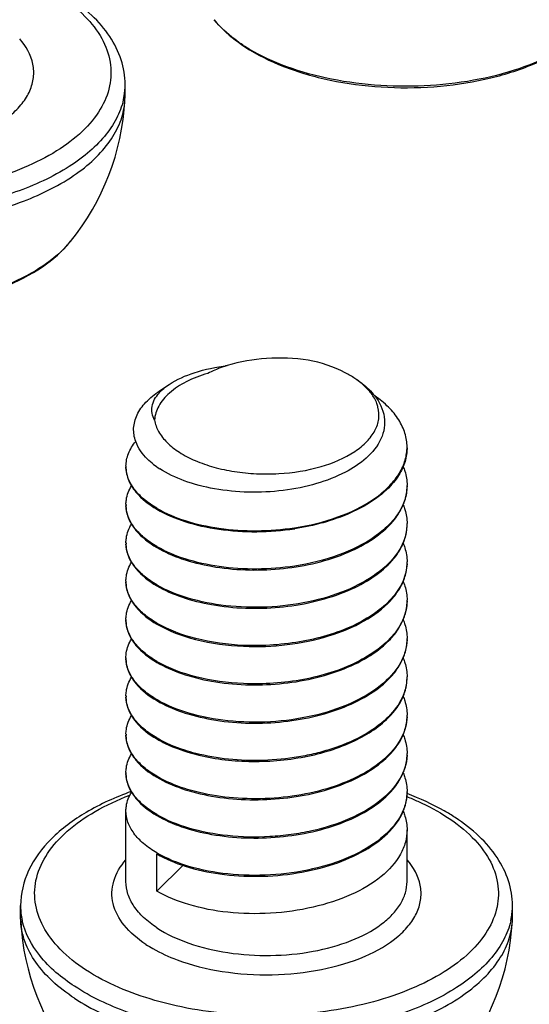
# Model space of a CAD drawing. Header units: millimetres. Extents: x 0 to 4620, y -1280 to 3267.
# Tile 39 of 103: x 2874 to 2883, y 1998 to 2015. Entities that reach past the tile are written whole.
import ezdxf

# ---------------------------------------------------------------- set-up
doc = ezdxf.new("R2010")
doc.units = ezdxf.units.MM
doc.header["$LTSCALE"] = 254.1
doc.layers.get('0').update_dxf_attribs({"linetype": 'CONTINUOUS'})

msp = doc.modelspace()

# ---------------------------------------------------------------- linework, layer by layer
at = {"color": 7, "linetype": 'Continuous'}
for p, q in [((2875.507, 2013.905), (2875.507, 2014.118)), ((2875.505, 2013.838), (2875.507, 2013.905)), ((2876.12, 2008.672), (2876.292, 2008.787)), ((2880.523, 2002.197), (2880.522, 2002.194)), ((2880.523, 2002.197), (2880.523, 2002.194)), ((2875.523, 1999.947), (2875.523, 2001.205)), ((2880.523, 1999.947), (2880.523, 2000.865)), ((2876.072, 1999.777), (2876.072, 2000.44)), ((2876.072, 1999.777), (2876.535, 2000.235)), ((2873.648, 1999.309), (2873.648, 1999.521)), ((2882.398, 1999.309), (2882.398, 1999.521)), ((2873.65, 1999.241), (2873.648, 1999.309)), ((2882.396, 1999.241), (2882.398, 1999.309))]:
    msp.add_line(p, q, dxfattribs=at)
for centre, radius, start, end in [((2879.238, 2017.3), 2.972, 236.7557, 237.4582), ((2874.285, 2014.119), 1.222, 350.1356, 359.9672), ((2871.132, 2014.083), 4.38, 321.0543, 356.7822), ((2874.248, 2014.125), 1.26, 347.1105, 350.1441), ((2873.015, 2012.579), 1.97, 313.8593, 317.3306), ((2873.157, 2012.448), 1.777, 317.3303, 321.025), ((2872.929, 2012.667), 2.094, 313.2478, 313.8878), ((2878.754, 2007.634), 1.514, 54.591, 56.2029), ((2876.664, 2008.143), 0.739, 135.8885, 138.3836), ((2879.714, 2007.673), 0.809, 355.99, 0.0027), ((2876.103, 2007.332), 0.58, 179.9965, 181.9285), ((2876.964, 2008.583), 1.545, 232.0923, 237.0295), ((2879.717, 2006.992), 0.807, 358.7991, 0.0009), ((2876.104, 2006.652), 0.58, 180.004, 181.6781), ((2877.051, 2008.255), 1.936, 239.6211, 239.8517), ((2879.71, 2006.311), 0.814, 353.3182, 358.7855), ((2879.716, 2006.311), 0.807, 358.7941, 359.9976), ((2879.701, 2006.312), 0.822, 352.5546, 353.3236), ((2876.104, 2005.971), 0.58, 180.004, 181.6781), ((2877.052, 2007.576), 1.938, 239.6211, 239.8539), ((2879.716, 2005.63), 0.807, 357.5974, 0.0028), ((2876.103, 2005.29), 0.58, 180.0034, 181.6768), ((2877.052, 2006.894), 1.937, 239.6211, 239.8528), ((2879.717, 2004.949), 0.807, 358.7948, 0.0014), ((2876.103, 2004.609), 0.58, 180.0032, 181.6763), ((2877.051, 2006.213), 1.936, 239.6211, 239.8516), ((2879.715, 2004.269), 0.808, 358.793, 359.9967), ((2876.103, 2003.928), 0.58, 179.9968, 181.676), ((2877.053, 2005.534), 1.939, 239.6211, 239.8552), ((2879.701, 2003.589), 0.822, 352.561, 353.288), ((2879.709, 2003.588), 0.814, 353.2825, 358.7852), ((2879.716, 2003.588), 0.807, 358.794, 359.9974), ((2876.104, 2003.248), 0.58, 180.0041, 181.6781), ((2877.052, 2004.852), 1.937, 239.6211, 239.8527), ((2879.716, 2002.907), 0.807, 357.8966, 0.0028), ((2876.104, 2002.567), 0.58, 180.0038, 181.6779), ((2877.052, 2004.171), 1.938, 239.6211, 239.8529), ((2879.716, 2002.226), 0.807, 357.9054, 0.0027), ((2876.103, 2001.886), 0.58, 180.0034, 181.6767), ((2877.054, 2003.493), 1.941, 239.6211, 239.8582), ((2879.715, 2001.546), 0.808, 358.7928, 359.9966), ((2877.051, 2002.809), 1.936, 239.6211, 239.8516), ((2877.052, 2002.129), 1.937, 239.6211, 239.8527), ((2874.866, 1999.522), 1.218, 180.0201, 188.3705), ((2881.177, 1999.522), 1.222, 350.1356, 359.9672), ((2874.887, 1999.525), 1.239, 188.3631, 189.8454), ((2874.907, 1999.528), 1.26, 189.8505, 192.8762), ((2881.139, 1999.528), 1.26, 347.1105, 350.1441), ((2878.023, 1999.487), 4.38, 183.2178, 218.9457), ((2878.023, 1999.487), 4.38, 321.0543, 356.7822)]:
    msp.add_arc(centre, radius, start, end, dxfattribs=at)
for points, knots in [([(2874.351, 2015.685), (2874.509, 2015.582), (2874.79, 2015.362), (2875.106, 2014.963), (2875.268, 2014.529), (2875.258, 2014.079), (2875.076, 2013.648), (2874.743, 2013.255), (2874.278, 2012.908), (2873.697, 2012.617), (2873.021, 2012.39), (2872.011, 2012.181), (2870.692, 2012.124), (2869.2, 2012.358), (2868.288, 2012.73), (2867.913, 2012.976)], [0, 0, 0, 0, 0.056138, 0.105229, 0.149101, 0.191161, 0.235507, 0.285382, 0.342411, 0.40679, 0.477703, 0.553663, 0.712606, 0.866644, 1, 1, 1, 1]), ([(2875.507, 2014.118), (2875.507, 2014.266), (2875.457, 2014.569), (2875.245, 2014.991), (2874.915, 2015.371), (2874.639, 2015.583), (2874.488, 2015.682)], [0, 0, 0, 0, 0.228344, 0.465942, 0.721136, 1, 1, 1, 1]), ([(2877.091, 2015.271), (2877.127, 2015.226), (2877.289, 2015.044), (2877.482, 2014.891), (2877.637, 2014.789)], [0, 0, 0, 0, 0.237677, 1, 1, 1, 1]), ([(2877.609, 2014.815), (2877.557, 2014.849), (2877.369, 2014.981), (2877.197, 2015.139), (2877.091, 2015.271)], [0, 0, 0, 0, 0.267879, 1, 1, 1, 1]), ([(2877.637, 2014.789), (2877.853, 2014.647), (2878.346, 2014.406), (2879.168, 2014.171), (2880.069, 2014.054), (2880.995, 2014.058), (2881.891, 2014.185), (2882.706, 2014.428), (2883.392, 2014.776), (2883.762, 2015.096), (2883.904, 2015.271)], [0, 0, 0, 0, 0.115578, 0.243927, 0.380926, 0.520818, 0.657355, 0.784862, 0.899379, 1, 1, 1, 1]), ([(2883.728, 2015.083), (2883.57, 2014.934), (2883.181, 2014.665), (2882.493, 2014.371), (2881.692, 2014.171), (2880.537, 2014.044), (2879.37, 2014.131), (2878.309, 2014.439), (2877.844, 2014.665), (2877.64, 2014.795)], [0, 0, 0, 0, 0.101439, 0.218403, 0.347954, 0.485363, 0.760251, 0.886907, 1, 1, 1, 1]), ([(2869.54, 2013.153), (2869.799, 2013.057), (2870.361, 2012.919), (2871.231, 2012.863), (2872.092, 2012.951), (2872.858, 2013.175), (2873.385, 2013.473), (2873.679, 2013.769), (2873.821, 2013.997), (2873.889, 2014.239), (2873.876, 2014.574), (2873.744, 2014.804), (2873.632, 2014.932)], [0, 0, 0, 0, 0.147199, 0.304942, 0.46131, 0.604667, 0.726301, 0.778167, 0.824707, 0.867612, 0.909438, 1, 1, 1, 1]), ([(2875.476, 2013.844), (2875.45, 2013.73), (2875.361, 2013.498), (2875.141, 2013.178), (2874.836, 2012.88), (2874.304, 2012.505), (2873.464, 2012.137), (2872.313, 2011.873), (2871.066, 2011.789), (2869.824, 2011.892), (2868.689, 2012.174), (2868.008, 2012.491), (2867.718, 2012.682)], [0, 0, 0, 0, 0.040774, 0.085021, 0.133862, 0.187796, 0.31034, 0.448844, 0.595814, 0.742305, 0.879447, 1, 1, 1, 1]), ([(2867.718, 2012.469), (2868.02, 2012.27), (2868.732, 2011.943), (2869.918, 2011.662), (2871.211, 2011.574), (2872.497, 2011.686), (2873.663, 2011.99), (2874.495, 2012.399), (2874.998, 2012.811), (2875.27, 2013.133), (2875.448, 2013.477), (2875.498, 2013.72), (2875.505, 2013.838)], [0, 0, 0, 0, 0.122599, 0.262415, 0.411388, 0.559758, 0.697868, 0.818004, 0.870195, 0.917211, 0.95994, 1, 1, 1, 1]), ([(2868.272, 2010.849), (2868.488, 2010.707), (2868.981, 2010.465), (2869.803, 2010.231), (2870.703, 2010.113), (2871.63, 2010.118), (2872.526, 2010.245), (2873.34, 2010.488), (2874.027, 2010.836), (2874.397, 2011.155), (2874.539, 2011.33)], [0, 0, 0, 0, 0.115578, 0.243927, 0.380926, 0.520818, 0.657355, 0.784862, 0.899379, 1, 1, 1, 1]), ([(2874.363, 2011.142), (2874.205, 2010.993), (2873.816, 2010.724), (2873.128, 2010.431), (2872.327, 2010.23), (2871.172, 2010.104), (2870.005, 2010.19), (2868.944, 2010.499), (2868.479, 2010.724), (2868.274, 2010.855)], [0, 0, 0, 0, 0.101439, 0.218403, 0.347954, 0.485363, 0.760251, 0.886907, 1, 1, 1, 1]), ([(2878.764, 2009.22), (2878.52, 2009.253), (2878.033, 2009.271), (2877.552, 2009.191), (2877.325, 2009.121)], [0, 0, 0, 0, 0.509508, 1, 1, 1, 1]), ([(2876.292, 2008.787), (2876.429, 2008.878), (2876.768, 2009.024), (2877.127, 2009.096), (2877.325, 2009.121)], [0, 0, 0, 0, 0.451205, 1, 1, 1, 1]), ([(2877.325, 2009.121), (2877.294, 2009.112), (2877.176, 2009.073), (2877.06, 2009.024), (2876.978, 2008.982)], [0, 0, 0, 0, 0.260932, 1, 1, 1, 1]), ([(2879.597, 2008.892), (2879.541, 2008.93), (2879.281, 2009.08), (2878.991, 2009.172), (2878.764, 2009.22)], [0, 0, 0, 0, 0.226498, 1, 1, 1, 1]), ([(2876.978, 2008.982), (2876.846, 2008.944), (2876.604, 2008.853), (2876.301, 2008.658), (2876.096, 2008.424), (2876.036, 2008.239), (2876.031, 2008.152)], [0, 0, 0, 0, 0.311094, 0.579202, 0.804419, 1, 1, 1, 1]), ([(2876.134, 2008.657), (2876.145, 2008.668), (2876.194, 2008.716), (2876.249, 2008.758), (2876.292, 2008.787)], [0, 0, 0, 0, 0.235623, 1, 1, 1, 1]), ([(2879.632, 2008.869), (2879.663, 2008.848), (2879.778, 2008.765), (2879.883, 2008.666), (2879.947, 2008.584)], [0, 0, 0, 0, 0.26724, 1, 1, 1, 1]), ([(2879.884, 2008.629), (2879.868, 2008.651), (2879.794, 2008.74), (2879.704, 2008.817), (2879.632, 2008.868)], [0, 0, 0, 0, 0.233863, 1, 1, 1, 1]), ([(2875.696, 2007.771), (2875.669, 2007.846), (2875.642, 2008.011), (2875.711, 2008.26), (2875.878, 2008.488), (2876.032, 2008.613), (2876.12, 2008.672)], [0, 0, 0, 0, 0.223343, 0.450318, 0.704721, 1, 1, 1, 1]), ([(2876.031, 2008.152), (2876.011, 2008.19), (2875.981, 2008.269), (2875.981, 2008.446), (2876.052, 2008.566), (2876.112, 2008.633)], [0, 0, 0, 0, 0.245638, 0.481491, 1, 1, 1, 1]), ([(2880.006, 2008.38), (2880.001, 2008.402), (2879.973, 2008.491), (2879.926, 2008.573), (2879.884, 2008.629)], [0, 0, 0, 0, 0.23899, 1, 1, 1, 1]), ([(2879.947, 2008.584), (2880.032, 2008.476), (2880.128, 2008.283), (2880.126, 2008.009), (2880.087, 2007.881), (2880.059, 2007.82)], [0, 0, 0, 0, 0.511467, 0.75206, 1, 1, 1, 1]), ([(2880.523, 2007.673), (2880.523, 2007.755), (2880.496, 2007.926), (2880.38, 2008.169), (2880.194, 2008.394), (2880.036, 2008.524), (2879.949, 2008.585)], [0, 0, 0, 0, 0.221273, 0.455912, 0.713794, 1, 1, 1, 1]), ([(2876.031, 2008.152), (2876.043, 2008.081), (2876.098, 2007.933), (2876.256, 2007.738), (2876.479, 2007.566), (2876.761, 2007.42), (2877.091, 2007.307), (2877.457, 2007.23), (2877.844, 2007.191), (2878.363, 2007.194), (2878.966, 2007.289), (2879.499, 2007.508), (2879.808, 2007.755), (2879.959, 2007.952), (2880.032, 2008.167), (2880.023, 2008.313), (2880.006, 2008.38)], [0, 0, 0, 0, 0.044098, 0.093554, 0.15021, 0.214371, 0.285253, 0.361353, 0.44071, 0.521108, 0.67571, 0.809141, 0.865104, 0.913967, 0.957725, 1, 1, 1, 1]), ([(2875.523, 2007.332), (2875.523, 2007.408), (2875.556, 2007.569), (2875.643, 2007.707), (2875.696, 2007.772)], [0, 0, 0, 0, 0.47589, 1, 1, 1, 1]), ([(2876.015, 2007.364), (2875.977, 2007.394), (2875.846, 2007.507), (2875.738, 2007.653), (2875.696, 2007.771)], [0, 0, 0, 0, 0.278103, 1, 1, 1, 1]), ([(2880.059, 2007.82), (2879.939, 2007.557), (2879.528, 2007.241), (2878.902, 2007.003), (2878.317, 2006.885), (2877.706, 2006.856), (2877.111, 2006.913), (2876.577, 2007.05), (2876.259, 2007.198), (2876.123, 2007.287)], [0, 0, 0, 0, 0.202248, 0.330909, 0.471353, 0.616114, 0.757136, 0.886981, 1, 1, 1, 1]), ([(2878.522, 2006.238), (2878.784, 2006.277), (2879.274, 2006.395), (2879.827, 2006.657), (2880.168, 2006.927), (2880.355, 2007.142), (2880.479, 2007.372), (2880.516, 2007.536), (2880.521, 2007.616)], [0, 0, 0, 0, 0.307127, 0.580162, 0.700106, 0.808627, 0.90743, 1, 1, 1, 1]), ([(2880.523, 2007.656), (2880.523, 2007.628), (2880.517, 2007.515), (2880.488, 2007.403), (2880.455, 2007.325)], [0, 0, 0, 0, 0.246146, 1, 1, 1, 1]), ([(2880.455, 2007.325), (2880.442, 2007.295), (2880.382, 2007.171), (2880.299, 2007.06), (2880.228, 2006.983)], [0, 0, 0, 0, 0.23753, 1, 1, 1, 1]), ([(2880.454, 2007.325), (2880.465, 2007.298), (2880.505, 2007.191), (2880.523, 2007.077), (2880.523, 2006.992)], [0, 0, 0, 0, 0.256915, 1, 1, 1, 1]), ([(2875.523, 2007.315), (2875.523, 2007.287), (2875.531, 2007.172), (2875.575, 2007.06), (2875.619, 2006.985)], [0, 0, 0, 0, 0.242143, 1, 1, 1, 1]), ([(2876.072, 2006.585), (2875.991, 2006.632), (2875.845, 2006.732), (2875.669, 2006.911), (2875.556, 2007.106), (2875.526, 2007.246), (2875.523, 2007.313)], [0, 0, 0, 0, 0.296228, 0.556973, 0.787717, 1, 1, 1, 1]), ([(2875.523, 2006.652), (2875.523, 2006.68), (2875.532, 2006.797), (2875.576, 2006.909), (2875.621, 2006.985)], [0, 0, 0, 0, 0.242002, 1, 1, 1, 1]), ([(2875.619, 2006.985), (2875.643, 2006.945), (2875.764, 2006.777), (2875.934, 2006.649), (2876.072, 2006.568)], [0, 0, 0, 0, 0.222867, 1, 1, 1, 1]), ([(2880.228, 2006.983), (2880.033, 2006.774), (2879.479, 2006.434), (2878.864, 2006.273), (2878.524, 2006.221)], [0, 0, 0, 0, 0.453736, 1, 1, 1, 1]), ([(2880.523, 2006.975), (2880.521, 2006.894), (2880.492, 2006.726), (2880.375, 2006.489), (2880.191, 2006.268), (2879.85, 2005.989), (2879.29, 2005.718), (2878.791, 2005.598), (2878.524, 2005.557)], [0, 0, 0, 0, 0.092554, 0.190829, 0.298719, 0.418226, 0.691426, 1, 1, 1, 1]), ([(2880.453, 2006.641), (2880.465, 2006.668), (2880.505, 2006.775), (2880.523, 2006.89), (2880.523, 2006.975)], [0, 0, 0, 0, 0.256926, 1, 1, 1, 1]), ([(2876.072, 2005.904), (2875.991, 2005.951), (2875.845, 2006.052), (2875.668, 2006.231), (2875.555, 2006.427), (2875.525, 2006.567), (2875.523, 2006.635)], [0, 0, 0, 0, 0.296326, 0.557064, 0.787724, 1, 1, 1, 1]), ([(2875.523, 2006.634), (2875.523, 2006.606), (2875.531, 2006.491), (2875.575, 2006.379), (2875.619, 2006.304)], [0, 0, 0, 0, 0.242134, 1, 1, 1, 1]), ([(2880.227, 2006.302), (2880.252, 2006.329), (2880.341, 2006.431), (2880.414, 2006.549), (2880.453, 2006.641)], [0, 0, 0, 0, 0.264302, 1, 1, 1, 1]), ([(2880.455, 2006.641), (2880.466, 2006.615), (2880.505, 2006.509), (2880.523, 2006.395), (2880.523, 2006.311)], [0, 0, 0, 0, 0.256786, 1, 1, 1, 1]), ([(2876.072, 2006.568), (2876.228, 2006.476), (2876.589, 2006.325), (2877.409, 2006.147), (2878.079, 2006.154), (2878.524, 2006.221)], [0, 0, 0, 0, 0.215577, 0.462479, 1, 1, 1, 1]), ([(2876.079, 2006.581), (2876.235, 2006.49), (2876.595, 2006.341), (2877.412, 2006.164), (2878.079, 2006.171), (2878.522, 2006.238)], [0, 0, 0, 0, 0.215895, 0.462827, 1, 1, 1, 1]), ([(2875.523, 2005.971), (2875.523, 2005.999), (2875.532, 2006.116), (2875.576, 2006.228), (2875.621, 2006.304)], [0, 0, 0, 0, 0.242005, 1, 1, 1, 1]), ([(2875.619, 2006.304), (2875.643, 2006.264), (2875.764, 2006.096), (2875.934, 2005.968), (2876.072, 2005.887)], [0, 0, 0, 0, 0.222876, 1, 1, 1, 1]), ([(2876.072, 2005.887), (2876.211, 2005.805), (2876.53, 2005.667), (2877.258, 2005.488), (2878.248, 2005.458), (2879.212, 2005.664), (2879.863, 2005.985), (2880.123, 2006.19), (2880.227, 2006.302)], [0, 0, 0, 0, 0.109782, 0.234479, 0.508593, 0.776973, 0.895863, 1, 1, 1, 1]), ([(2880.455, 2005.965), (2880.466, 2005.991), (2880.505, 2006.097), (2880.523, 2006.21), (2880.523, 2006.294)], [0, 0, 0, 0, 0.25675, 1, 1, 1, 1]), ([(2880.516, 2006.206), (2880.497, 2006.059), (2880.363, 2005.749), (2879.969, 2005.382), (2879.421, 2005.093), (2878.759, 2004.898), (2878.036, 2004.81), (2877.313, 2004.832), (2876.651, 2004.959), (2876.25, 2005.119), (2876.079, 2005.219)], [0, 0, 0, 0, 0.088153, 0.192075, 0.315045, 0.453581, 0.600361, 0.746268, 0.882059, 1, 1, 1, 1]), ([(2875.523, 2005.954), (2875.523, 2005.926), (2875.531, 2005.81), (2875.575, 2005.699), (2875.619, 2005.623)], [0, 0, 0, 0, 0.242151, 1, 1, 1, 1]), ([(2876.072, 2005.223), (2875.991, 2005.27), (2875.845, 2005.371), (2875.668, 2005.551), (2875.555, 2005.746), (2875.525, 2005.886), (2875.523, 2005.954)], [0, 0, 0, 0, 0.296326, 0.557064, 0.787724, 1, 1, 1, 1]), ([(2880.228, 2005.622), (2880.253, 2005.648), (2880.343, 2005.752), (2880.416, 2005.871), (2880.455, 2005.965)], [0, 0, 0, 0, 0.264456, 1, 1, 1, 1]), ([(2880.453, 2005.965), (2880.464, 2005.938), (2880.504, 2005.831), (2880.523, 2005.715), (2880.523, 2005.63)], [0, 0, 0, 0, 0.256964, 1, 1, 1, 1]), ([(2878.524, 2005.557), (2878.081, 2005.49), (2877.413, 2005.483), (2876.595, 2005.66), (2876.235, 2005.809), (2876.079, 2005.9)], [0, 0, 0, 0, 0.537154, 0.784108, 1, 1, 1, 1]), ([(2875.523, 2005.29), (2875.523, 2005.318), (2875.532, 2005.435), (2875.576, 2005.548), (2875.621, 2005.624)], [0, 0, 0, 0, 0.241996, 1, 1, 1, 1]), ([(2875.619, 2005.623), (2875.643, 2005.584), (2875.764, 2005.415), (2875.934, 2005.287), (2876.072, 2005.206)], [0, 0, 0, 0, 0.222861, 1, 1, 1, 1]), ([(2876.072, 2005.206), (2876.211, 2005.124), (2876.53, 2004.986), (2877.258, 2004.807), (2878.249, 2004.777), (2879.213, 2004.984), (2879.863, 2005.304), (2880.124, 2005.51), (2880.228, 2005.622)], [0, 0, 0, 0, 0.10979, 0.234495, 0.508623, 0.776999, 0.895877, 1, 1, 1, 1]), ([(2880.522, 2005.596), (2880.518, 2005.494), (2880.466, 2005.278), (2880.274, 2004.986), (2879.984, 2004.727), (2879.462, 2004.42), (2878.657, 2004.179), (2877.969, 2004.132), (2877.615, 2004.147)], [0, 0, 0, 0, 0.087795, 0.184091, 0.293403, 0.416866, 0.6981, 1, 1, 1, 1]), ([(2880.455, 2005.283), (2880.466, 2005.31), (2880.505, 2005.416), (2880.523, 2005.529), (2880.523, 2005.613)], [0, 0, 0, 0, 0.256793, 1, 1, 1, 1]), ([(2875.523, 2005.273), (2875.523, 2005.245), (2875.531, 2005.129), (2875.574, 2005.018), (2875.619, 2004.943)], [0, 0, 0, 0, 0.242157, 1, 1, 1, 1]), ([(2876.072, 2004.542), (2875.991, 2004.59), (2875.845, 2004.69), (2875.668, 2004.87), (2875.555, 2005.065), (2875.525, 2005.206), (2875.523, 2005.273)], [0, 0, 0, 0, 0.29633, 0.557066, 0.787723, 1, 1, 1, 1]), ([(2880.228, 2004.941), (2880.252, 2004.967), (2880.342, 2005.071), (2880.416, 2005.19), (2880.455, 2005.283)], [0, 0, 0, 0, 0.264421, 1, 1, 1, 1]), ([(2880.453, 2005.283), (2880.465, 2005.256), (2880.505, 2005.149), (2880.523, 2005.034), (2880.523, 2004.95)], [0, 0, 0, 0, 0.256921, 1, 1, 1, 1]), ([(2875.523, 2004.609), (2875.523, 2004.637), (2875.532, 2004.754), (2875.576, 2004.867), (2875.621, 2004.943)], [0, 0, 0, 0, 0.241992, 1, 1, 1, 1]), ([(2875.619, 2004.943), (2875.643, 2004.903), (2875.764, 2004.735), (2875.934, 2004.606), (2876.072, 2004.525)], [0, 0, 0, 0, 0.222855, 1, 1, 1, 1]), ([(2877.615, 2004.13), (2877.873, 2004.119), (2878.385, 2004.139), (2879.113, 2004.287), (2879.744, 2004.543), (2880.094, 2004.797), (2880.228, 2004.941)], [0, 0, 0, 0, 0.27618, 0.545343, 0.790367, 1, 1, 1, 1]), ([(2880.523, 2004.933), (2880.521, 2004.829), (2880.473, 2004.612), (2880.284, 2004.317), (2879.996, 2004.054), (2879.472, 2003.743), (2878.664, 2003.499), (2877.971, 2003.451), (2877.615, 2003.466)], [0, 0, 0, 0, 0.087732, 0.183728, 0.292742, 0.416044, 0.697481, 1, 1, 1, 1]), ([(2880.453, 2004.599), (2880.465, 2004.626), (2880.505, 2004.733), (2880.523, 2004.848), (2880.523, 2004.932)], [0, 0, 0, 0, 0.256921, 1, 1, 1, 1]), ([(2875.523, 2004.592), (2875.523, 2004.564), (2875.532, 2004.448), (2875.575, 2004.335), (2875.621, 2004.259)], [0, 0, 0, 0, 0.242047, 1, 1, 1, 1]), ([(2876.072, 2003.861), (2875.991, 2003.909), (2875.845, 2004.009), (2875.668, 2004.189), (2875.555, 2004.384), (2875.525, 2004.525), (2875.523, 2004.592)], [0, 0, 0, 0, 0.29633, 0.55706, 0.78772, 1, 1, 1, 1]), ([(2876.072, 2004.525), (2876.285, 2004.4), (2876.794, 2004.214), (2877.327, 2004.142), (2877.615, 2004.13)], [0, 0, 0, 0, 0.46141, 1, 1, 1, 1]), ([(2877.615, 2004.147), (2877.329, 2004.159), (2876.799, 2004.23), (2876.291, 2004.415), (2876.079, 2004.538)], [0, 0, 0, 0, 0.538211, 1, 1, 1, 1]), ([(2880.227, 2004.26), (2880.252, 2004.286), (2880.341, 2004.389), (2880.414, 2004.506), (2880.453, 2004.599)], [0, 0, 0, 0, 0.264318, 1, 1, 1, 1]), ([(2880.455, 2004.599), (2880.466, 2004.572), (2880.505, 2004.466), (2880.523, 2004.353), (2880.523, 2004.269)], [0, 0, 0, 0, 0.256791, 1, 1, 1, 1]), ([(2875.523, 2003.928), (2875.523, 2003.956), (2875.532, 2004.072), (2875.575, 2004.185), (2875.62, 2004.26)], [0, 0, 0, 0, 0.242097, 1, 1, 1, 1]), ([(2875.621, 2004.259), (2875.644, 2004.22), (2875.765, 2004.053), (2875.934, 2003.925), (2876.072, 2003.844)], [0, 0, 0, 0, 0.222982, 1, 1, 1, 1]), ([(2876.072, 2003.844), (2876.211, 2003.763), (2876.53, 2003.625), (2877.257, 2003.446), (2878.248, 2003.416), (2879.212, 2003.622), (2879.863, 2003.942), (2880.123, 2004.148), (2880.227, 2004.26)], [0, 0, 0, 0, 0.109782, 0.234478, 0.508578, 0.776957, 0.895854, 1, 1, 1, 1]), ([(2880.523, 2004.252), (2880.521, 2004.179), (2880.497, 2004.029), (2880.365, 2003.73), (2880.041, 2003.389), (2879.499, 2003.082), (2878.831, 2002.87), (2878.094, 2002.769), (2877.351, 2002.784), (2876.668, 2002.911), (2876.255, 2003.074), (2876.079, 2003.177)], [0, 0, 0, 0, 0.042702, 0.0876, 0.189171, 0.310438, 0.448543, 0.596069, 0.743455, 0.880867, 1, 1, 1, 1]), ([(2880.453, 2003.918), (2880.465, 2003.945), (2880.505, 2004.052), (2880.523, 2004.167), (2880.523, 2004.252)], [0, 0, 0, 0, 0.256926, 1, 1, 1, 1]), ([(2875.523, 2003.911), (2875.523, 2003.883), (2875.531, 2003.768), (2875.575, 2003.656), (2875.619, 2003.581)], [0, 0, 0, 0, 0.242144, 1, 1, 1, 1]), ([(2876.072, 2003.181), (2875.991, 2003.228), (2875.845, 2003.329), (2875.668, 2003.508), (2875.555, 2003.704), (2875.525, 2003.844), (2875.523, 2003.911)], [0, 0, 0, 0, 0.29633, 0.557056, 0.787723, 1, 1, 1, 1]), ([(2877.615, 2003.466), (2877.329, 2003.479), (2876.799, 2003.549), (2876.291, 2003.734), (2876.079, 2003.857)], [0, 0, 0, 0, 0.538202, 1, 1, 1, 1]), ([(2880.227, 2003.579), (2880.252, 2003.605), (2880.341, 2003.708), (2880.414, 2003.826), (2880.453, 2003.918)], [0, 0, 0, 0, 0.264301, 1, 1, 1, 1]), ([(2880.455, 2003.918), (2880.466, 2003.891), (2880.505, 2003.785), (2880.523, 2003.672), (2880.523, 2003.588)], [0, 0, 0, 0, 0.256783, 1, 1, 1, 1]), ([(2875.523, 2003.248), (2875.523, 2003.276), (2875.532, 2003.393), (2875.576, 2003.505), (2875.621, 2003.581)], [0, 0, 0, 0, 0.242, 1, 1, 1, 1]), ([(2875.619, 2003.581), (2875.643, 2003.541), (2875.764, 2003.373), (2875.934, 2003.245), (2876.072, 2003.164)], [0, 0, 0, 0, 0.222865, 1, 1, 1, 1]), ([(2876.072, 2003.164), (2876.211, 2003.082), (2876.53, 2002.944), (2877.258, 2002.765), (2878.248, 2002.735), (2879.212, 2002.941), (2879.863, 2003.262), (2880.123, 2003.467), (2880.227, 2003.579)], [0, 0, 0, 0, 0.109782, 0.23448, 0.508593, 0.776971, 0.895862, 1, 1, 1, 1]), ([(2880.516, 2003.483), (2880.5, 2003.359), (2880.402, 2003.101), (2880.109, 2002.775), (2879.693, 2002.5), (2879.272, 2002.328), (2878.896, 2002.222), (2878.491, 2002.14), (2877.971, 2002.089), (2877.355, 2002.109), (2876.954, 2002.178), (2876.763, 2002.226)], [0, 0, 0, 0, 0.086738, 0.185779, 0.30083, 0.430915, 0.500464, 0.57209, 0.718368, 0.863211, 1, 1, 1, 1]), ([(2880.455, 2003.241), (2880.466, 2003.268), (2880.505, 2003.374), (2880.523, 2003.487), (2880.523, 2003.571)], [0, 0, 0, 0, 0.256752, 1, 1, 1, 1]), ([(2875.523, 2003.231), (2875.523, 2003.202), (2875.531, 2003.087), (2875.575, 2002.975), (2875.62, 2002.9)], [0, 0, 0, 0, 0.24213, 1, 1, 1, 1]), ([(2876.072, 2002.5), (2875.991, 2002.547), (2875.845, 2002.648), (2875.668, 2002.827), (2875.555, 2003.023), (2875.525, 2003.163), (2875.523, 2003.231)], [0, 0, 0, 0, 0.296326, 0.557064, 0.787724, 1, 1, 1, 1]), ([(2880.228, 2002.899), (2880.253, 2002.925), (2880.343, 2003.029), (2880.416, 2003.148), (2880.455, 2003.241)], [0, 0, 0, 0, 0.264445, 1, 1, 1, 1]), ([(2880.453, 2003.242), (2880.464, 2003.215), (2880.504, 2003.107), (2880.523, 2002.992), (2880.523, 2002.907)], [0, 0, 0, 0, 0.256964, 1, 1, 1, 1]), ([(2875.523, 2002.567), (2875.523, 2002.595), (2875.532, 2002.712), (2875.576, 2002.824), (2875.621, 2002.9)], [0, 0, 0, 0, 0.24201, 1, 1, 1, 1]), ([(2875.62, 2002.9), (2875.643, 2002.86), (2875.764, 2002.692), (2875.934, 2002.564), (2876.072, 2002.483)], [0, 0, 0, 0, 0.222883, 1, 1, 1, 1]), ([(2876.76, 2002.21), (2877.068, 2002.131), (2877.721, 2002.051), (2878.687, 2002.129), (2879.558, 2002.391), (2880.051, 2002.709), (2880.228, 2002.899)], [0, 0, 0, 0, 0.260297, 0.533095, 0.787459, 1, 1, 1, 1]), ([(2880.523, 2002.877), (2880.518, 2002.752), (2880.441, 2002.484), (2880.163, 2002.14), (2879.752, 2001.85), (2879.232, 2001.625), (2878.636, 2001.476), (2878.001, 2001.409), (2877.368, 2001.427), (2876.956, 2001.496), (2876.76, 2001.547)], [0, 0, 0, 0, 0.085985, 0.183366, 0.297083, 0.426706, 0.568249, 0.715669, 0.861934, 1, 1, 1, 1]), ([(2880.455, 2002.561), (2880.466, 2002.587), (2880.505, 2002.693), (2880.523, 2002.806), (2880.523, 2002.89)], [0, 0, 0, 0, 0.256751, 1, 1, 1, 1]), ([(2875.523, 2002.55), (2875.523, 2002.522), (2875.531, 2002.406), (2875.575, 2002.295), (2875.619, 2002.219)], [0, 0, 0, 0, 0.242155, 1, 1, 1, 1]), ([(2876.072, 2001.819), (2875.991, 2001.867), (2875.845, 2001.967), (2875.668, 2002.147), (2875.555, 2002.342), (2875.525, 2002.483), (2875.523, 2002.55)], [0, 0, 0, 0, 0.296326, 0.557064, 0.787724, 1, 1, 1, 1]), ([(2876.072, 2002.483), (2876.121, 2002.454), (2876.34, 2002.338), (2876.576, 2002.258), (2876.76, 2002.21)], [0, 0, 0, 0, 0.230447, 1, 1, 1, 1]), ([(2876.763, 2002.226), (2876.699, 2002.243), (2876.463, 2002.31), (2876.234, 2002.406), (2876.079, 2002.496)], [0, 0, 0, 0, 0.268946, 1, 1, 1, 1]), ([(2880.228, 2002.218), (2880.252, 2002.244), (2880.342, 2002.348), (2880.416, 2002.467), (2880.455, 2002.561)], [0, 0, 0, 0, 0.264465, 1, 1, 1, 1]), ([(2880.453, 2002.561), (2880.464, 2002.534), (2880.504, 2002.427), (2880.523, 2002.311), (2880.523, 2002.226)], [0, 0, 0, 0, 0.256961, 1, 1, 1, 1]), ([(2875.523, 2001.886), (2875.523, 2001.914), (2875.532, 2002.031), (2875.576, 2002.144), (2875.621, 2002.22)], [0, 0, 0, 0, 0.241995, 1, 1, 1, 1]), ([(2875.619, 2002.219), (2875.643, 2002.18), (2875.764, 2002.011), (2875.934, 2001.883), (2876.072, 2001.802)], [0, 0, 0, 0, 0.222858, 1, 1, 1, 1]), ([(2876.072, 2001.802), (2876.211, 2001.72), (2876.53, 2001.582), (2877.258, 2001.403), (2878.249, 2001.373), (2879.213, 2001.579), (2879.863, 2001.9), (2880.123, 2002.106), (2880.228, 2002.218)], [0, 0, 0, 0, 0.109788, 0.234491, 0.508612, 0.776988, 0.89587, 1, 1, 1, 1]), ([(2880.523, 2002.194), (2880.517, 2002.045), (2880.407, 2001.725), (2880.029, 2001.339), (2879.486, 2001.034), (2878.94, 2000.863), (2878.46, 2000.777), (2877.959, 2000.729), (2877.344, 2000.743), (2876.665, 2000.869), (2876.254, 2001.032), (2876.079, 2001.134)], [0, 0, 0, 0, 0.087125, 0.189152, 0.310777, 0.449028, 0.522244, 0.596627, 0.743829, 0.88102, 1, 1, 1, 1]), ([(2880.453, 2001.876), (2880.465, 2001.903), (2880.505, 2002.01), (2880.523, 2002.125), (2880.523, 2002.209)], [0, 0, 0, 0, 0.256918, 1, 1, 1, 1]), ([(2875.523, 2001.869), (2875.523, 2001.841), (2875.531, 2001.725), (2875.574, 2001.614), (2875.619, 2001.539)], [0, 0, 0, 0, 0.242156, 1, 1, 1, 1]), ([(2876.072, 2001.138), (2875.991, 2001.186), (2875.845, 2001.286), (2875.668, 2001.466), (2875.555, 2001.661), (2875.525, 2001.802), (2875.523, 2001.869)], [0, 0, 0, 0, 0.296331, 0.557065, 0.787722, 1, 1, 1, 1]), ([(2876.76, 2001.547), (2876.696, 2001.563), (2876.462, 2001.63), (2876.234, 2001.725), (2876.079, 2001.815)], [0, 0, 0, 0, 0.268879, 1, 1, 1, 1]), ([(2880.227, 2001.536), (2880.252, 2001.563), (2880.341, 2001.666), (2880.414, 2001.783), (2880.453, 2001.876)], [0, 0, 0, 0, 0.264325, 1, 1, 1, 1]), ([(2880.455, 2001.876), (2880.466, 2001.849), (2880.505, 2001.743), (2880.523, 2001.629), (2880.523, 2001.546)], [0, 0, 0, 0, 0.256792, 1, 1, 1, 1]), ([(2875.616, 2001.547), (2875.338, 2001.448), (2874.829, 2001.219), (2874.189, 2000.751), (2873.757, 2000.18), (2873.648, 1999.734), (2873.648, 1999.521)], [0, 0, 0, 0, 0.295565, 0.556561, 0.787035, 1, 1, 1, 1]), ([(2874.804, 1998.38), (2874.642, 1998.486), (2874.354, 1998.712), (2874.035, 1999.124), (2873.879, 1999.574), (2873.909, 2000.037), (2874.118, 2000.477), (2874.483, 2000.875), (2874.986, 2001.221), (2875.378, 2001.402), (2875.591, 2001.484)], [0, 0, 0, 0, 0.136425, 0.255286, 0.361475, 0.463996, 0.573341, 0.697359, 0.839597, 1, 1, 1, 1]), ([(2875.523, 2001.205), (2875.523, 2001.233), (2875.532, 2001.35), (2875.576, 2001.463), (2875.621, 2001.539)], [0, 0, 0, 0, 0.241993, 1, 1, 1, 1]), ([(2875.619, 2001.539), (2875.643, 2001.499), (2875.764, 2001.331), (2875.934, 2001.202), (2876.072, 2001.121)], [0, 0, 0, 0, 0.222856, 1, 1, 1, 1]), ([(2876.072, 2001.121), (2876.211, 2001.04), (2876.53, 2000.901), (2877.257, 2000.723), (2878.248, 2000.693), (2879.212, 2000.899), (2879.863, 2001.219), (2880.123, 2001.424), (2880.227, 2001.536)], [0, 0, 0, 0, 0.109781, 0.234476, 0.508575, 0.776955, 0.895852, 1, 1, 1, 1]), ([(2880.523, 2001.529), (2880.521, 2001.455), (2880.497, 2001.305), (2880.365, 2001.007), (2880.041, 2000.666), (2879.499, 2000.359), (2878.831, 2000.147), (2878.094, 2000.046), (2877.351, 2000.061), (2876.668, 2000.188), (2876.255, 2000.351), (2876.079, 2000.453)], [0, 0, 0, 0, 0.042703, 0.087601, 0.189173, 0.310439, 0.448543, 0.59607, 0.743456, 0.880867, 1, 1, 1, 1]), ([(2880.453, 2001.195), (2880.465, 2001.222), (2880.505, 2001.329), (2880.523, 2001.444), (2880.523, 2001.529)], [0, 0, 0, 0, 0.256922, 1, 1, 1, 1]), ([(2880.52, 2001.458), (2880.586, 2001.432), (2880.836, 2001.326), (2881.076, 2001.198), (2881.242, 2001.089)], [0, 0, 0, 0, 0.262817, 1, 1, 1, 1]), ([(2881.379, 2001.085), (2881.316, 2001.127), (2881.043, 2001.293), (2880.751, 2001.426), (2880.524, 2001.513)], [0, 0, 0, 0, 0.237804, 1, 1, 1, 1]), ([(2876.072, 2000.457), (2875.989, 2000.506), (2875.84, 2000.608), (2875.662, 2000.792), (2875.55, 2000.993), (2875.523, 2001.137), (2875.523, 2001.205)], [0, 0, 0, 0, 0.29699, 0.557561, 0.787708, 1, 1, 1, 1]), ([(2876.072, 2000.44), (2876.231, 2000.348), (2876.598, 2000.195), (2877.208, 2000.064), (2877.879, 2000.025), (2878.561, 2000.082), (2879.206, 2000.236), (2879.89, 2000.527), (2880.328, 2000.898), (2880.453, 2001.195)], [0, 0, 0, 0, 0.114666, 0.246149, 0.388063, 0.53262, 0.671864, 0.798881, 1, 1, 1, 1]), ([(2880.455, 2001.195), (2880.466, 2001.168), (2880.505, 2001.062), (2880.523, 2000.949), (2880.523, 2000.865)], [0, 0, 0, 0, 0.256789, 1, 1, 1, 1]), ([(2881.242, 2001.089), (2881.4, 2000.985), (2881.682, 2000.765), (2881.997, 2000.367), (2882.159, 1999.932), (2882.149, 1999.483), (2881.967, 1999.052), (2881.634, 1998.659), (2881.169, 1998.312), (2880.588, 1998.02), (2879.912, 1997.793), (2878.902, 1997.584), (2877.583, 1997.528), (2876.091, 1997.761), (2875.179, 1998.134), (2874.804, 1998.38)], [0, 0, 0, 0, 0.056138, 0.105229, 0.149101, 0.191161, 0.235507, 0.285382, 0.342411, 0.40679, 0.477703, 0.553663, 0.712606, 0.866644, 1, 1, 1, 1]), ([(2882.398, 1999.521), (2882.398, 1999.669), (2882.348, 1999.972), (2882.136, 2000.394), (2881.806, 2000.774), (2881.53, 2000.986), (2881.379, 2001.085)], [0, 0, 0, 0, 0.228344, 0.465942, 0.721136, 1, 1, 1, 1]), ([(2880.523, 2000.865), (2880.523, 2000.791), (2880.502, 2000.64), (2880.374, 2000.339), (2880.053, 1999.993), (2879.511, 1999.682), (2878.84, 1999.468), (2878.098, 1999.365), (2877.35, 1999.38), (2876.664, 1999.508), (2876.249, 1999.673), (2876.072, 1999.777)], [0, 0, 0, 0, 0.042695, 0.087469, 0.188679, 0.309733, 0.447871, 0.595618, 0.743285, 0.880884, 1, 1, 1, 1]), ([(2875.877, 1998.831), (2875.733, 1998.925), (2875.486, 1999.129), (2875.294, 1999.476), (2875.264, 1999.755), (2875.31, 2000.034), (2875.426, 2000.223), (2875.521, 2000.334)], [0, 0, 0, 0, 0.289092, 0.530326, 0.642271, 0.754784, 1, 1, 1, 1]), ([(2876.431, 1998.557), (2876.69, 1998.46), (2877.252, 1998.322), (2878.122, 1998.266), (2878.983, 1998.355), (2879.749, 1998.578), (2880.276, 1998.876), (2880.57, 1999.172), (2880.712, 1999.401), (2880.78, 1999.642), (2880.767, 1999.977), (2880.635, 2000.207), (2880.523, 2000.335)], [0, 0, 0, 0, 0.147199, 0.304942, 0.46131, 0.604667, 0.726301, 0.778167, 0.824707, 0.867612, 0.909438, 1, 1, 1, 1]), ([(2876.072, 1999.126), (2875.989, 1999.18), (2875.839, 1999.296), (2875.661, 1999.498), (2875.549, 1999.717), (2875.523, 1999.872), (2875.523, 1999.947)], [0, 0, 0, 0, 0.290599, 0.549507, 0.782302, 1, 1, 1, 1]), ([(2876.072, 1999.126), (2876.247, 1999.011), (2876.66, 1998.822), (2877.347, 1998.662), (2878.095, 1998.614), (2878.837, 1998.684), (2879.506, 1998.865), (2879.979, 1999.107), (2880.26, 1999.349), (2880.409, 1999.538), (2880.502, 1999.738), (2880.523, 1999.879), (2880.523, 1999.947)], [0, 0, 0, 0, 0.123265, 0.263943, 0.413703, 0.562481, 0.700389, 0.819666, 0.871274, 0.917716, 0.960028, 1, 1, 1, 1]), ([(2874.609, 1997.872), (2874.469, 1997.964), (2874.216, 1998.156), (2873.912, 1998.494), (2873.713, 1998.857), (2873.657, 1999.116), (2873.65, 1999.241)], [0, 0, 0, 0, 0.289447, 0.548623, 0.782319, 1, 1, 1, 1]), ([(2874.609, 1998.085), (2874.378, 1998.236), (2873.982, 1998.562), (2873.73, 1999.024), (2873.679, 1999.248)], [0, 0, 0, 0, 0.545378, 1, 1, 1, 1]), ([(2882.367, 1999.247), (2882.341, 1999.133), (2882.252, 1998.901), (2882.032, 1998.581), (2881.727, 1998.283), (2881.195, 1997.908), (2880.355, 1997.54), (2879.204, 1997.276), (2877.957, 1997.192), (2876.715, 1997.296), (2875.58, 1997.577), (2874.899, 1997.894), (2874.609, 1998.085)], [0, 0, 0, 0, 0.040774, 0.085021, 0.133862, 0.187796, 0.31034, 0.448844, 0.595814, 0.742305, 0.879447, 1, 1, 1, 1]), ([(2874.609, 1997.872), (2874.911, 1997.674), (2875.623, 1997.347), (2876.81, 1997.066), (2878.102, 1996.977), (2879.388, 1997.09), (2880.555, 1997.393), (2881.386, 1997.803), (2881.889, 1998.214), (2882.162, 1998.536), (2882.339, 1998.88), (2882.39, 1999.123), (2882.396, 1999.241)], [0, 0, 0, 0, 0.122599, 0.262415, 0.411388, 0.559758, 0.697868, 0.818004, 0.870195, 0.917211, 0.95994, 1, 1, 1, 1]), ([(2875.877, 1998.831), (2875.918, 1998.804), (2876.094, 1998.697), (2876.283, 1998.612), (2876.431, 1998.557)], [0, 0, 0, 0, 0.23562, 1, 1, 1, 1])]:
    msp.add_open_spline(points, degree=3, knots=knots, dxfattribs=at)

doc.saveas('drawing.dxf')
